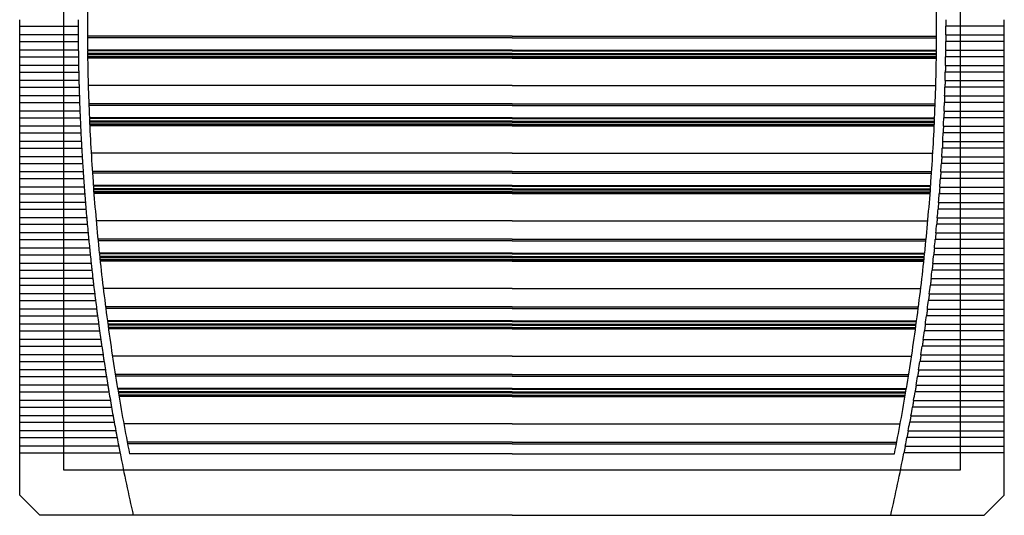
# Model space of a CAD drawing. Header units: inches. Extents: x 1399 to 7113, y 2289 to 6261.
# Tile 36 of 76: x 4286 to 4605, y 3249 to 3410. Entities that reach past the tile are written whole.
import ezdxf

# ---------------------------------------------------------------- set-up
doc = ezdxf.new("R2010")
doc.units = ezdxf.units.IN
doc.header["$MEASUREMENT"] = 0
doc.layers.add('DRILL HOLES', color=1, linetype='Continuous')

# ---------------------------------------------------------------- blocks, each defined once
blk = doc.blocks.new('PFANNENBERG_PF6500_FRONT')
for p, q in [((-159.88, -146.81), (-159.88, -144.66)), ((-159.88, -146.81), (-140.89, -146.81)), ((-159.88, -149.6), (-159.88, -146.81)), ((159.88, -146.81), (140.89, -146.81)), ((159.88, -146.81), (159.88, -144.66)), ((159.88, -149.6), (159.88, -146.81)), ((-140.88, -149.6), (-159.88, -149.6)), ((-159.88, -151.76), (-159.88, -149.6)), ((0, -149.97), (-137.88, -149.97)), ((0, -149.97), (137.88, -149.97)), ((140.88, -149.6), (159.88, -149.6)), ((159.88, -151.76), (159.88, -149.6)), ((-159.88, -151.76), (-140.87, -151.76)), ((-159.88, -154.55), (-159.88, -151.76)), ((0, -150.55), (-137.88, -150.55)), ((0, -150.55), (137.88, -150.55)), ((159.88, -151.76), (140.87, -151.76)), ((159.88, -154.55), (159.88, -151.76)), ((-140.84, -154.55), (-159.88, -154.55)), ((-159.88, -156.7), (-159.88, -154.55)), ((0, -154.56), (-137.84, -154.56)), ((0, -154.73), (-137.84, -154.73)), ((0, -155.63), (-137.83, -155.63)), ((0, -155.71), (-137.83, -155.71)), ((0, -155.98), (-137.82, -155.98)), ((0, -156.63), (-137.81, -156.63)), ((0, -154.56), (137.84, -154.56)), ((0, -154.73), (137.84, -154.73)), ((0, -155.63), (137.83, -155.63)), ((0, -155.71), (137.83, -155.71)), ((0, -155.98), (137.82, -155.98)), ((0, -156.63), (137.81, -156.63)), ((140.84, -154.55), (159.88, -154.55)), ((159.88, -156.7), (159.88, -154.55)), ((-159.88, -156.7), (-140.81, -156.7)), ((-159.88, -159.5), (-159.88, -156.7)), ((-140.76, -159.5), (-159.88, -159.5)), ((-159.88, -161.65), (-159.88, -159.5)), ((0, -156.82), (-137.81, -156.82)), ((0, -156.98), (-137.81, -156.98)), ((0, -157.04), (-137.81, -157.04)), ((0, -157.15), (-137.8, -157.15)), ((0, -156.82), (137.81, -156.82)), ((0, -156.98), (137.81, -156.98)), ((0, -157.04), (137.81, -157.04)), ((0, -157.15), (137.8, -157.15)), ((140.76, -159.5), (159.88, -159.5)), ((159.88, -156.7), (140.81, -156.7)), ((159.88, -159.5), (159.88, -156.7)), ((159.88, -161.65), (159.88, -159.5)), ((-159.88, -161.65), (-140.72, -161.65)), ((-159.88, -164.44), (-159.88, -161.65)), ((159.88, -161.65), (140.72, -161.65)), ((159.88, -164.44), (159.88, -161.65)), ((-140.65, -164.44), (-159.88, -164.44)), ((-159.88, -166.6), (-159.88, -164.44)), ((0, -166), (-137.61, -166)), ((0, -166), (137.61, -166)), ((140.65, -164.44), (159.88, -164.44)), ((159.88, -166.6), (159.88, -164.44)), ((-159.88, -166.6), (-140.59, -166.6)), ((-159.88, -169.39), (-159.88, -166.6)), ((-140.5, -169.39), (-159.88, -169.39)), ((-159.88, -171.54), (-159.88, -169.39)), ((140.5, -169.39), (159.88, -169.39)), ((159.88, -166.6), (140.59, -166.6)), ((159.88, -169.39), (159.88, -166.6)), ((159.88, -171.54), (159.88, -169.39)), ((-159.88, -171.54), (-140.43, -171.54)), ((-159.88, -174.34), (-159.88, -171.54)), ((0, -171.95), (-137.42, -171.95)), ((0, -172.53), (-137.4, -172.53)), ((0, -171.95), (137.42, -171.95)), ((0, -172.53), (137.4, -172.53)), ((159.88, -171.54), (140.43, -171.54)), ((159.88, -174.34), (159.88, -171.54)), ((-140.32, -174.34), (-159.88, -174.34)), ((-159.88, -176.49), (-159.88, -174.34)), ((140.32, -174.34), (159.88, -174.34)), ((159.88, -176.49), (159.88, -174.34)), ((-159.88, -176.49), (-140.24, -176.49)), ((-159.88, -179.28), (-159.88, -176.49)), ((0, -176.55), (-137.24, -176.55)), ((0, -176.71), (-137.23, -176.71)), ((0, -177.61), (-137.19, -177.61)), ((0, -177.7), (-137.19, -177.7)), ((0, -177.96), (-137.18, -177.96)), ((0, -178.62), (-137.15, -178.62)), ((0, -178.8), (-137.14, -178.8)), ((0, -178.96), (-137.13, -178.96)), ((0, -179.02), (-137.13, -179.02)), ((0, -176.55), (137.24, -176.55)), ((0, -176.71), (137.23, -176.71)), ((0, -177.61), (137.19, -177.61)), ((0, -177.7), (137.19, -177.7)), ((0, -177.96), (137.18, -177.96)), ((0, -178.62), (137.15, -178.62)), ((0, -178.8), (137.14, -178.8)), ((0, -178.96), (137.13, -178.96)), ((0, -179.02), (137.13, -179.02)), ((159.88, -176.49), (140.23, -176.49)), ((159.88, -179.28), (159.88, -176.49)), ((-140.11, -179.28), (-159.88, -179.28)), ((-159.88, -181.43), (-159.88, -179.28)), ((-159.88, -181.43), (-140.01, -181.43)), ((-159.88, -184.23), (-159.88, -181.43)), ((0, -179.13), (-137.12, -179.13)), ((0, -179.13), (137.12, -179.13)), ((159.88, -181.43), (140.01, -181.43)), ((140.11, -179.28), (159.88, -179.28)), ((159.88, -181.43), (159.88, -179.28)), ((159.88, -184.23), (159.88, -181.43)), ((-139.86, -184.23), (-159.88, -184.23)), ((-159.88, -186.38), (-159.88, -184.23)), ((139.86, -184.23), (159.88, -184.23)), ((159.88, -186.38), (159.88, -184.23)), ((-159.88, -186.38), (-139.75, -186.38)), ((-159.88, -189.17), (-159.88, -186.38)), ((0, -187.99), (-136.66, -187.99)), ((0, -187.99), (136.66, -187.99)), ((159.88, -186.38), (139.75, -186.38)), ((159.88, -189.17), (159.88, -186.38)), ((-139.58, -189.17), (-159.88, -189.17)), ((-159.88, -191.33), (-159.88, -189.17)), ((-159.88, -191.33), (-139.45, -191.33)), ((-159.88, -194.12), (-159.88, -191.33)), ((159.88, -191.33), (139.45, -191.33)), ((139.58, -189.17), (159.88, -189.17)), ((159.88, -191.33), (159.88, -189.17)), ((159.88, -194.12), (159.88, -191.33)), ((-139.27, -194.12), (-159.88, -194.12)), ((-159.88, -196.27), (-159.88, -194.12)), ((0, -193.94), (-136.28, -193.94)), ((0, -194.52), (-136.25, -194.52)), ((0, -193.94), (136.28, -193.94)), ((0, -194.52), (136.25, -194.52)), ((139.27, -194.12), (159.88, -194.12)), ((159.88, -196.27), (159.88, -194.12)), ((-159.88, -196.27), (-139.12, -196.27)), ((-159.88, -199.07), (-159.88, -196.27)), ((159.88, -196.27), (139.12, -196.27)), ((159.88, -199.07), (159.88, -196.27)), ((-138.92, -199.07), (-159.88, -199.07)), ((-159.88, -201.22), (-159.88, -199.07)), ((-159.88, -201.22), (-138.76, -201.22)), ((-159.88, -204.01), (-159.88, -201.22)), ((0, -198.53), (-135.96, -198.53)), ((0, -198.69), (-135.95, -198.69)), ((0, -199.59), (-135.88, -199.59)), ((0, -199.68), (-135.88, -199.68)), ((0, -199.94), (-135.86, -199.94)), ((0, -200.6), (-135.81, -200.6)), ((0, -200.78), (-135.79, -200.78)), ((0, -200.95), (-135.78, -200.95)), ((0, -201.01), (-135.78, -201.01)), ((0, -201.12), (-135.77, -201.12)), ((0, -198.53), (135.96, -198.53)), ((0, -198.69), (135.95, -198.69)), ((0, -199.59), (135.88, -199.59)), ((0, -199.68), (135.88, -199.68)), ((0, -199.94), (135.86, -199.94)), ((0, -200.6), (135.81, -200.6)), ((0, -200.78), (135.79, -200.78)), ((0, -200.95), (135.78, -200.95)), ((0, -201.01), (135.78, -201.01)), ((0, -201.12), (135.77, -201.12)), ((159.88, -201.22), (138.76, -201.22)), ((138.92, -199.07), (159.88, -199.07)), ((159.88, -201.22), (159.88, -199.07)), ((159.88, -204.01), (159.88, -201.22)), ((-138.54, -204.01), (-159.88, -204.01)), ((-159.88, -206.16), (-159.88, -204.01)), ((138.54, -204.01), (159.88, -204.01)), ((159.88, -206.16), (159.88, -204.01)), ((-159.88, -206.16), (-138.36, -206.16)), ((-159.88, -208.96), (-159.88, -206.16)), ((159.88, -206.16), (138.36, -206.16)), ((159.88, -208.96), (159.88, -206.16)), ((-138.12, -208.96), (-159.88, -208.96)), ((-159.88, -211.11), (-159.88, -208.96)), ((0, -209.97), (-135.03, -209.97)), ((0, -209.97), (135.03, -209.97)), ((138.12, -208.96), (159.88, -208.96)), ((159.88, -211.11), (159.88, -208.96)), ((-159.88, -211.11), (-137.93, -211.11)), ((-159.88, -213.9), (-159.88, -211.11)), ((-137.67, -213.9), (-159.88, -213.9)), ((-159.88, -216.06), (-159.88, -213.9)), ((137.67, -213.9), (159.88, -213.9)), ((159.88, -211.11), (137.93, -211.11)), ((159.88, -213.9), (159.88, -211.11)), ((159.88, -216.06), (159.88, -213.9)), ((-159.88, -216.06), (-137.46, -216.06)), ((-159.88, -218.85), (-159.88, -216.06)), ((0, -215.92), (-134.48, -215.92)), ((0, -216.5), (-134.42, -216.5)), ((0, -215.92), (134.48, -215.92)), ((0, -216.5), (134.42, -216.5)), ((159.88, -216.06), (137.46, -216.06)), ((159.88, -218.85), (159.88, -216.06)), ((-137.18, -218.85), (-159.88, -218.85)), ((-159.88, -221), (-159.88, -218.85)), ((0, -220.51), (-134.01, -220.51)), ((0, -220.51), (134.01, -220.51)), ((137.18, -218.85), (159.88, -218.85)), ((159.88, -221), (159.88, -218.85)), ((-159.88, -221), (-136.96, -221)), ((-159.88, -223.8), (-159.88, -221)), ((-136.66, -223.8), (-159.88, -223.8)), ((-159.88, -225.95), (-159.88, -223.8)), ((0, -220.68), (-134, -220.68)), ((0, -221.58), (-133.9, -221.58)), ((0, -221.66), (-133.89, -221.66)), ((0, -221.92), (-133.87, -221.92)), ((0, -222.58), (-133.8, -222.58)), ((0, -222.77), (-133.78, -222.77)), ((0, -222.93), (-133.76, -222.93)), ((0, -222.99), (-133.75, -222.99)), ((0, -223.1), (-133.74, -223.1)), ((0, -220.68), (134, -220.68)), ((0, -221.58), (133.9, -221.58)), ((0, -221.66), (133.89, -221.66)), ((0, -221.92), (133.87, -221.92)), ((0, -222.58), (133.8, -222.58)), ((0, -222.77), (133.78, -222.77)), ((0, -222.93), (133.76, -222.93)), ((0, -222.99), (133.75, -222.99)), ((0, -223.1), (133.74, -223.1)), ((136.66, -223.8), (159.88, -223.8)), ((159.88, -221), (136.96, -221)), ((159.88, -223.8), (159.88, -221)), ((159.88, -225.95), (159.88, -223.8)), ((-159.88, -225.95), (-136.43, -225.95)), ((-159.88, -228.74), (-159.88, -225.95)), ((159.88, -225.95), (136.43, -225.95)), ((159.88, -228.74), (159.88, -225.95)), ((-136.11, -228.74), (-159.88, -228.74)), ((-159.88, -230.9), (-159.88, -228.74)), ((136.11, -228.74), (159.88, -228.74)), ((159.88, -230.9), (159.88, -228.74)), ((-159.88, -230.9), (-135.86, -230.9)), ((-159.88, -233.69), (-159.88, -230.9)), ((0, -231.95), (-132.73, -231.95)), ((0, -231.95), (132.73, -231.95)), ((159.88, -230.9), (135.86, -230.9)), ((159.88, -233.69), (159.88, -230.9)), ((-135.52, -233.69), (-159.88, -233.69)), ((-159.88, -235.84), (-159.88, -233.69)), ((-159.88, -235.84), (-135.25, -235.84)), ((-159.88, -238.64), (-159.88, -235.84)), ((159.88, -235.84), (135.25, -235.84)), ((135.52, -233.69), (159.88, -233.69)), ((159.88, -235.84), (159.88, -233.69)), ((159.88, -238.64), (159.88, -235.84)), ((-134.9, -238.64), (-159.88, -238.64)), ((-159.88, -240.79), (-159.88, -238.64)), ((0, -237.9), (-131.99, -237.9)), ((0, -238.48), (-131.92, -238.48)), ((0, -237.9), (131.99, -237.9)), ((0, -238.48), (131.92, -238.48)), ((134.9, -238.64), (159.88, -238.64)), ((159.88, -240.79), (159.88, -238.64)), ((-159.88, -240.79), (-134.62, -240.79)), ((-159.88, -243.58), (-159.88, -240.79)), ((0, -242.5), (-131.38, -242.5)), ((0, -242.66), (-131.36, -242.66)), ((0, -242.5), (131.38, -242.5)), ((0, -242.66), (131.36, -242.66)), ((159.88, -240.79), (134.62, -240.79)), ((159.88, -243.58), (159.88, -240.79)), ((-134.24, -243.58), (-159.88, -243.58)), ((-159.88, -245.73), (-159.88, -243.58)), ((-159.88, -245.73), (-133.94, -245.73)), ((-159.88, -248.53), (-159.88, -245.73)), ((0, -243.56), (-131.24, -243.56)), ((0, -243.65), (-131.23, -243.65)), ((0, -243.91), (-131.19, -243.91)), ((0, -244.57), (-131.1, -244.57)), ((0, -244.75), (-131.08, -244.75)), ((0, -244.91), (-131.05, -244.91)), ((0, -244.97), (-131.05, -244.97)), ((0, -245.08), (-131.03, -245.08)), ((0, -243.56), (131.24, -243.56)), ((0, -243.65), (131.23, -243.65)), ((0, -243.91), (131.19, -243.91)), ((0, -244.57), (131.1, -244.57)), ((0, -244.75), (131.08, -244.75)), ((0, -244.91), (131.05, -244.91)), ((0, -244.97), (131.05, -244.97)), ((0, -245.08), (131.03, -245.08)), ((159.88, -245.73), (133.94, -245.73)), ((134.24, -243.58), (159.88, -243.58)), ((159.88, -245.73), (159.88, -243.58)), ((159.88, -248.53), (159.88, -245.73)), ((-133.55, -248.53), (-159.88, -248.53)), ((-159.88, -250.68), (-159.88, -248.53)), ((133.55, -248.53), (159.88, -248.53)), ((159.88, -250.68), (159.88, -248.53)), ((-159.88, -250.68), (-133.24, -250.68)), ((-159.88, -253.47), (-159.88, -250.68)), ((159.88, -250.68), (133.24, -250.68)), ((159.88, -253.47), (159.88, -250.68)), ((-132.82, -253.47), (-159.88, -253.47)), ((-159.88, -255.63), (-159.88, -253.47)), ((-159.88, -255.63), (-132.49, -255.63)), ((-159.88, -258.42), (-159.88, -255.63)), ((0, -253.94), (-129.75, -253.94)), ((0, -253.94), (129.75, -253.94)), ((159.88, -255.63), (132.49, -255.63)), ((132.82, -253.47), (159.88, -253.47)), ((159.88, -255.63), (159.88, -253.47)), ((159.88, -258.42), (159.88, -255.63)), ((-132.06, -258.42), (-159.88, -258.42)), ((-159.88, -260.57), (-159.88, -258.42)), ((132.06, -258.42), (159.88, -258.42)), ((159.88, -260.57), (159.88, -258.42)), ((-159.88, -260.57), (-131.72, -260.57)), ((-159.88, -263.37), (-159.88, -260.57)), ((0, -259.89), (-128.82, -259.89)), ((0, -260.47), (-128.73, -260.47)), ((0, -259.89), (128.82, -259.89)), ((0, -260.47), (128.73, -260.47)), ((159.88, -260.57), (131.72, -260.57)), ((159.88, -263.37), (159.88, -260.57)), ((-131.26, -263.37), (-159.88, -263.37)), ((-159.88, -265.52), (-159.88, -263.37)), ((0, -264.48), (-128.07, -264.48)), ((0, -264.64), (-128.04, -264.64)), ((0, -264.48), (128.07, -264.48)), ((0, -264.64), (128.04, -264.64)), ((131.26, -263.37), (159.88, -263.37)), ((159.88, -265.52), (159.88, -263.37)), ((-159.88, -265.52), (-130.9, -265.52)), ((-159.88, -268.31), (-159.88, -265.52)), ((-130.43, -268.31), (-159.88, -268.31)), ((-159.88, -270.47), (-159.88, -268.31)), ((0, -265.54), (-127.89, -265.54)), ((0, -265.63), (-127.88, -265.63)), ((0, -265.89), (-127.83, -265.89)), ((0, -266.55), (-127.72, -266.55)), ((0, -266.73), (-127.69, -266.73)), ((0, -266.9), (-127.66, -266.9)), ((0, -266.96), (-127.65, -266.96)), ((0, -267.07), (-127.63, -267.07)), ((0, -265.54), (127.89, -265.54)), ((0, -265.63), (127.88, -265.63)), ((0, -265.89), (127.83, -265.89)), ((0, -266.55), (127.72, -266.55)), ((0, -266.73), (127.69, -266.73)), ((0, -266.9), (127.66, -266.9)), ((0, -266.96), (127.65, -266.96)), ((0, -267.07), (127.63, -267.07)), ((130.43, -268.31), (159.88, -268.31)), ((159.88, -265.52), (130.9, -265.52)), ((159.88, -268.31), (159.88, -265.52)), ((159.88, -270.47), (159.88, -268.31)), ((-159.88, -270.47), (-130.06, -270.47)), ((-159.88, -273.26), (-159.88, -270.47)), ((159.88, -270.47), (130.06, -270.47)), ((159.88, -273.26), (159.88, -270.47)), ((-129.56, -273.26), (-159.88, -273.26)), ((-159.88, -275.41), (-159.88, -273.26)), ((129.56, -273.26), (159.88, -273.26)), ((159.88, -275.41), (159.88, -273.26)), ((-159.88, -275.41), (-129.17, -275.41)), ((-159.88, -278.21), (-159.88, -275.41)), ((0, -275.92), (-126.07, -275.92)), ((0, -275.92), (126.07, -275.92)), ((159.88, -275.41), (129.17, -275.41)), ((159.88, -278.21), (159.88, -275.41)), ((-128.66, -278.21), (-159.88, -278.21)), ((-159.88, -280.36), (-159.88, -278.21)), ((-159.88, -280.36), (-128.26, -280.36)), ((-159.88, -283.15), (-159.88, -280.36)), ((159.88, -280.36), (128.26, -280.36)), ((128.66, -278.21), (159.88, -278.21)), ((159.88, -280.36), (159.88, -278.21)), ((159.88, -283.15), (159.88, -280.36)), ((-127.72, -283.15), (-159.88, -283.15)), ((-159.88, -285.3), (-159.88, -283.15)), ((0, -281.87), (-124.95, -281.87)), ((0, -282.45), (-124.84, -282.45)), ((0, -281.87), (124.95, -281.87)), ((0, -282.45), (124.84, -282.45)), ((127.72, -283.15), (159.88, -283.15)), ((159.88, -285.3), (159.88, -283.15)), ((-159.88, -285.3), (-127.3, -285.3)), ((-159.88, -299.12), (-159.88, -285.3)), ((0, -285.63), (-124.22, -285.63)), ((0, -285.63), (124.22, -285.63)), ((159.88, -285.3), (127.3, -285.3)), ((159.88, -299.12), (159.88, -285.3)), ((-153.38, -305.61), (-159.88, -299.12)), ((153.38, -305.61), (159.88, -299.12)), ((-123.01, -305.61), (-153.38, -305.61)), ((0, -305.6), (-123.01, -305.6)), ((0, -305.6), (123.01, -305.6)), ((123.01, -305.61), (153.38, -305.61))]:
    blk.add_line(p, q)
for centre, radius, start, end in [((584.55, -145.73), 722.45, 178.96973, 180.70021), ((-584.55, -145.73), 722.45, 359.29979, 1.03027), ((583.55, -145.64), 724.44, 180.09236, 180.31332), ((-583.55, -145.64), 724.44, 359.68668, 359.90764), ((583.55, -145.64), 724.44, 180.48356, 180.70453), ((-583.55, -145.64), 724.44, 359.29547, 359.51644), ((584.55, -145.73), 722.45, 180.71324, 182.44438), ((-584.55, -145.73), 722.45, 357.55562, 359.28676), ((583.55, -145.64), 724.44, 180.87478, 181.09577), ((-583.55, -145.64), 724.44, 358.90423, 359.12522), ((583.55, -145.64), 724.44, 181.26604, 181.48706), ((-583.55, -145.64), 724.44, 358.51294, 358.73396), ((583.55, -145.64), 724.44, 181.65736, 181.87842), ((-583.55, -145.64), 724.44, 358.12158, 358.34264), ((583.55, -145.64), 724.44, 182.04875, 182.26987), ((-583.55, -145.64), 724.44, 357.73013, 357.95125), ((583.55, -145.64), 724.44, 182.44025, 182.66142), ((584.55, -145.73), 722.45, 182.45742, 184.19081), ((-584.55, -145.73), 722.45, 355.80919, 357.54258), ((-583.55, -145.64), 724.44, 357.33858, 357.55975), ((583.55, -145.64), 724.44, 182.83185, 183.0531), ((-583.55, -145.64), 724.44, 356.9469, 357.16815), ((583.55, -145.64), 724.44, 183.22359, 183.44493), ((-583.55, -145.64), 724.44, 356.55507, 356.77641), ((583.55, -145.64), 724.44, 183.61548, 183.83691), ((-583.55, -145.64), 724.44, 356.16309, 356.38452), ((583.55, -145.64), 724.44, 184.00754, 184.22907), ((-583.55, -145.64), 724.44, 355.77093, 355.99246), ((583.55, -145.64), 724.44, 184.39979, 184.62144), ((584.55, -145.73), 722.45, 184.20388, 185.94116), ((-584.55, -145.73), 722.45, 354.05884, 355.79612), ((-583.55, -145.64), 724.44, 355.37856, 355.60021), ((583.55, -145.64), 724.44, 184.79225, 185.01402), ((-583.55, -145.64), 724.44, 354.98598, 355.20775), ((583.55, -145.64), 724.44, 185.18493, 185.40683), ((-583.55, -145.64), 724.44, 354.59317, 354.81507), ((583.55, -145.64), 724.44, 185.57785, 185.7999), ((-583.55, -145.64), 724.44, 354.2001, 354.42215), ((583.55, -145.64), 724.44, 185.97104, 186.19325), ((584.55, -145.73), 722.45, 185.95426, 187.69709), ((-584.55, -145.73), 722.45, 352.30291, 354.04574), ((-583.55, -145.64), 724.44, 353.80675, 354.02896), ((583.55, -145.64), 724.44, 186.36451, 186.58689), ((-583.55, -145.64), 724.44, 353.41311, 353.63549), ((583.55, -145.64), 724.44, 186.75828, 186.98084), ((-583.55, -145.64), 724.44, 353.01916, 353.24172), ((583.55, -145.64), 724.44, 187.15237, 187.37512), ((-583.55, -145.64), 724.44, 352.62488, 352.84763), ((583.55, -145.64), 724.44, 187.54681, 187.76975), ((584.55, -145.73), 722.45, 187.71024, 189.46032), ((-584.55, -145.73), 722.45, 350.53968, 352.28976), ((-583.55, -145.64), 724.44, 352.23025, 352.45319), ((583.55, -145.64), 724.44, 187.9416, 188.16476), ((-583.55, -145.64), 724.44, 351.83524, 352.0584), ((583.55, -145.64), 724.44, 188.33677, 188.56016), ((-583.55, -145.64), 724.44, 351.43984, 351.66323), ((583.55, -145.64), 724.44, 188.73235, 188.95596), ((-583.55, -145.64), 724.44, 351.04404, 351.26765), ((583.55, -145.64), 724.44, 189.12834, 189.3522), ((-583.55, -145.64), 724.44, 350.6478, 350.87166), ((584.55, -145.73), 722.45, 189.47353, 191.16515), ((-584.55, -145.73), 722.45, 348.83485, 350.52647), ((583.55, -145.64), 724.44, 189.52477, 189.74889), ((-583.55, -145.64), 724.44, 350.25111, 350.47523), ((583.55, -145.64), 724.44, 189.92167, 190.14606), ((-583.55, -145.64), 724.44, 349.85394, 350.07833), ((583.55, -145.64), 724.44, 190.31904, 190.54371), ((-583.55, -145.64), 724.44, 349.45629, 349.68096), ((583.55, -145.64), 724.44, 190.71692, 190.94188), ((-583.55, -145.64), 724.44, 349.05812, 349.28308), ((583.55, -145.64), 724.44, 191.11532, 192.75697), ((-583.55, -145.64), 724.44, 347.24303, 348.88468)]:
    blk.add_arc(centre, radius, start, end)
for points, knots in [([(-140.89, -144.66), (-140.89, -144.71), (-140.89, -144.85), (-140.89, -145.11), (-140.89, -145.42), (-140.89, -145.64), (-140.89, -145.73)], [0, 0, 0, 0, 0.160486, 0.397349, 0.735399, 1, 1, 1, 1]), ([(-140.89, -145.73), (-140.89, -145.76), (-140.89, -145.88), (-140.89, -146.12), (-140.89, -146.45), (-140.89, -146.69), (-140.89, -146.81), (-140.89, -146.81)], [0, 0, 0, 0, 0.079221, 0.316107, 0.65419, 0.997916, 1, 1, 1, 1]), ([(140.89, -144.66), (140.89, -144.71), (140.89, -144.85), (140.89, -145.11), (140.89, -145.42), (140.89, -145.64), (140.89, -145.73)], [0, 0, 0, 0, 0.160486, 0.397349, 0.735399, 1, 1, 1, 1]), ([(140.89, -145.73), (140.89, -145.76), (140.89, -145.88), (140.89, -146.12), (140.89, -146.45), (140.89, -146.69), (140.89, -146.81), (140.89, -146.81)], [0, 0, 0, 0, 0.079221, 0.316107, 0.65419, 0.997916, 1, 1, 1, 1]), ([(-140.88, -149.6), (-140.88, -149.66), (-140.88, -149.8), (-140.88, -150.02), (-140.88, -150.27), (-140.88, -150.49), (-140.87, -150.62), (-140.87, -150.68)], [0, 0, 0, 0, 0.160439, 0.397255, 0.622275, 0.848262, 1, 1, 1, 1]), ([(140.88, -149.6), (140.88, -149.66), (140.88, -149.8), (140.88, -150.02), (140.88, -150.27), (140.88, -150.49), (140.87, -150.62), (140.87, -150.68)], [0, 0, 0, 0, 0.160439, 0.397255, 0.622275, 0.848262, 1, 1, 1, 1]), ([(-140.87, -150.68), (-140.87, -150.71), (-140.87, -150.83), (-140.87, -151.06), (-140.87, -151.4), (-140.87, -151.64), (-140.87, -151.76), (-140.87, -151.76)], [0, 0, 0, 0, 0.07919, 0.316072, 0.65416, 0.997891, 1, 1, 1, 1]), ([(140.87, -150.68), (140.87, -150.71), (140.87, -150.83), (140.87, -151.06), (140.87, -151.4), (140.87, -151.64), (140.87, -151.76), (140.87, -151.76)], [0, 0, 0, 0, 0.07919, 0.316072, 0.65416, 0.997891, 1, 1, 1, 1]), ([(-140.84, -154.55), (-140.84, -154.61), (-140.83, -154.74), (-140.83, -155), (-140.83, -155.31), (-140.82, -155.53), (-140.82, -155.63)], [0, 0, 0, 0, 0.160328, 0.397175, 0.73523, 1, 1, 1, 1]), ([(-140.82, -155.63), (-140.82, -155.66), (-140.82, -155.77), (-140.82, -156.01), (-140.81, -156.34), (-140.81, -156.58), (-140.81, -156.7), (-140.81, -156.7)], [0, 0, 0, 0, 0.079054, 0.315938, 0.654047, 0.997798, 1, 1, 1, 1]), ([(140.82, -155.63), (140.82, -155.66), (140.82, -155.77), (140.82, -156.01), (140.81, -156.34), (140.81, -156.58), (140.81, -156.7), (140.81, -156.7)], [0, 0, 0, 0, 0.079054, 0.315938, 0.654047, 0.997798, 1, 1, 1, 1]), ([(140.84, -154.55), (140.84, -154.61), (140.83, -154.74), (140.83, -155), (140.83, -155.31), (140.82, -155.53), (140.82, -155.63)], [0, 0, 0, 0, 0.160328, 0.397175, 0.73523, 1, 1, 1, 1]), ([(-140.76, -159.5), (-140.76, -159.55), (-140.76, -159.69), (-140.75, -159.95), (-140.74, -160.25), (-140.74, -160.48), (-140.74, -160.57)], [0, 0, 0, 0, 0.160069, 0.396902, 0.734973, 1, 1, 1, 1]), ([(140.76, -159.5), (140.76, -159.55), (140.76, -159.69), (140.75, -159.95), (140.74, -160.25), (140.74, -160.48), (140.74, -160.57)], [0, 0, 0, 0, 0.160069, 0.396902, 0.734973, 1, 1, 1, 1]), ([(-140.74, -160.57), (-140.74, -160.6), (-140.74, -160.72), (-140.73, -160.96), (-140.72, -161.29), (-140.72, -161.53), (-140.72, -161.65), (-140.72, -161.65)], [0, 0, 0, 0, 0.078813, 0.315704, 0.65385, 0.997639, 1, 1, 1, 1]), ([(140.74, -160.57), (140.74, -160.6), (140.74, -160.72), (140.73, -160.96), (140.72, -161.29), (140.72, -161.53), (140.72, -161.65), (140.72, -161.65)], [0, 0, 0, 0, 0.078813, 0.315704, 0.65385, 0.997639, 1, 1, 1, 1]), ([(-140.65, -164.44), (-140.65, -164.5), (-140.64, -164.63), (-140.64, -164.86), (-140.63, -165.1), (-140.62, -165.32), (-140.62, -165.46), (-140.62, -165.52)], [0, 0, 0, 0, 0.159663, 0.396436, 0.621489, 0.847508, 1, 1, 1, 1]), ([(-140.62, -165.52), (-140.62, -165.55), (-140.62, -165.66), (-140.61, -165.9), (-140.6, -166.24), (-140.59, -166.48), (-140.59, -166.59), (-140.59, -166.6)], [0, 0, 0, 0, 0.078465, 0.31537, 0.653569, 0.997412, 1, 1, 1, 1]), ([(140.62, -165.52), (140.62, -165.55), (140.62, -165.66), (140.61, -165.9), (140.6, -166.24), (140.59, -166.48), (140.59, -166.59), (140.59, -166.6)], [0, 0, 0, 0, 0.078465, 0.31537, 0.653569, 0.997412, 1, 1, 1, 1]), ([(140.65, -164.44), (140.65, -164.5), (140.64, -164.63), (140.64, -164.86), (140.63, -165.1), (140.62, -165.32), (140.62, -165.46), (140.62, -165.52)], [0, 0, 0, 0, 0.159663, 0.396436, 0.621489, 0.847508, 1, 1, 1, 1]), ([(-140.5, -169.39), (-140.5, -169.44), (-140.5, -169.58), (-140.49, -169.84), (-140.48, -170.15), (-140.47, -170.37), (-140.47, -170.47)], [0, 0, 0, 0, 0.159193, 0.395984, 0.734117, 1, 1, 1, 1]), ([(140.5, -169.39), (140.5, -169.44), (140.5, -169.58), (140.49, -169.84), (140.48, -170.15), (140.47, -170.37), (140.47, -170.47)], [0, 0, 0, 0, 0.159193, 0.395984, 0.734117, 1, 1, 1, 1]), ([(-140.47, -170.47), (-140.47, -170.49), (-140.46, -170.61), (-140.45, -170.85), (-140.44, -171.18), (-140.43, -171.42), (-140.43, -171.54), (-140.43, -171.54)], [0, 0, 0, 0, 0.078013, 0.314937, 0.653205, 0.997117, 1, 1, 1, 1]), ([(140.47, -170.47), (140.47, -170.49), (140.46, -170.61), (140.45, -170.85), (140.44, -171.18), (140.43, -171.42), (140.43, -171.54), (140.43, -171.54)], [0, 0, 0, 0, 0.078013, 0.314937, 0.653205, 0.997117, 1, 1, 1, 1]), ([(-140.32, -174.34), (-140.32, -174.39), (-140.32, -174.53), (-140.31, -174.75), (-140.3, -174.99), (-140.29, -175.22), (-140.28, -175.35), (-140.28, -175.41)], [0, 0, 0, 0, 0.158547, 0.395271, 0.620376, 0.846448, 1, 1, 1, 1]), ([(-140.28, -175.41), (-140.28, -175.44), (-140.27, -175.56), (-140.27, -175.75), (-140.26, -176), (-140.25, -176.25), (-140.24, -176.41), (-140.24, -176.49), (-140.24, -176.49)], [0, 0, 0, 0, 0.077435, 0.314327, 0.539532, 0.765705, 0.996756, 1, 1, 1, 1]), ([(140.28, -175.41), (140.28, -175.44), (140.27, -175.56), (140.27, -175.75), (140.26, -176), (140.25, -176.25), (140.24, -176.41), (140.23, -176.49), (140.23, -176.49)], [0, 0, 0, 0, 0.077435, 0.314327, 0.539532, 0.765705, 0.996756, 1, 1, 1, 1]), ([(140.32, -174.34), (140.32, -174.39), (140.32, -174.53), (140.31, -174.75), (140.3, -174.99), (140.29, -175.22), (140.28, -175.35), (140.28, -175.41)], [0, 0, 0, 0, 0.158547, 0.395271, 0.620376, 0.846448, 1, 1, 1, 1]), ([(-140.11, -179.28), (-140.11, -179.34), (-140.1, -179.47), (-140.09, -179.73), (-140.07, -180.04), (-140.06, -180.26), (-140.06, -180.36)], [0, 0, 0, 0, 0.157837, 0.394571, 0.7328, 1, 1, 1, 1]), ([(-140.06, -180.36), (-140.06, -180.39), (-140.05, -180.5), (-140.04, -180.74), (-140.03, -181.07), (-140.01, -181.31), (-140.01, -181.43), (-140.01, -181.43)], [0, 0, 0, 0, 0.07679, 0.313771, 0.652224, 0.996325, 1, 1, 1, 1]), ([(140.06, -180.36), (140.06, -180.39), (140.05, -180.5), (140.04, -180.74), (140.03, -181.07), (140.01, -181.31), (140.01, -181.43), (140.01, -181.43)], [0, 0, 0, 0, 0.07679, 0.313771, 0.652224, 0.996325, 1, 1, 1, 1]), ([(140.11, -179.28), (140.11, -179.34), (140.1, -179.47), (140.09, -179.73), (140.07, -180.04), (140.06, -180.26), (140.06, -180.36)], [0, 0, 0, 0, 0.157837, 0.394571, 0.7328, 1, 1, 1, 1]), ([(-139.86, -184.23), (-139.86, -184.28), (-139.85, -184.42), (-139.84, -184.68), (-139.82, -184.98), (-139.81, -185.21), (-139.81, -185.3)], [0, 0, 0, 0, 0.156979, 0.393677, 0.73197, 1, 1, 1, 1]), ([(-139.81, -185.3), (-139.8, -185.33), (-139.8, -185.45), (-139.78, -185.69), (-139.77, -186.02), (-139.75, -186.26), (-139.75, -186.38), (-139.75, -186.38)], [0, 0, 0, 0, 0.076019, 0.313038, 0.651607, 0.995827, 1, 1, 1, 1]), ([(139.81, -185.3), (139.8, -185.33), (139.8, -185.45), (139.78, -185.69), (139.77, -186.02), (139.75, -186.26), (139.75, -186.38), (139.75, -186.38)], [0, 0, 0, 0, 0.076019, 0.313038, 0.651607, 0.995827, 1, 1, 1, 1]), ([(139.86, -184.23), (139.86, -184.28), (139.85, -184.42), (139.84, -184.68), (139.82, -184.98), (139.81, -185.21), (139.81, -185.3)], [0, 0, 0, 0, 0.156979, 0.393677, 0.73197, 1, 1, 1, 1]), ([(-139.58, -189.17), (-139.58, -189.23), (-139.57, -189.36), (-139.56, -189.62), (-139.54, -189.93), (-139.52, -190.15), (-139.52, -190.25)], [0, 0, 0, 0, 0.156, 0.39266, 0.731024, 1, 1, 1, 1]), ([(-139.52, -190.25), (-139.52, -190.28), (-139.51, -190.39), (-139.5, -190.59), (-139.48, -190.84), (-139.47, -191.08), (-139.46, -191.24), (-139.45, -191.32), (-139.45, -191.33)], [0, 0, 0, 0, 0.075123, 0.312127, 0.537566, 0.763972, 0.995262, 1, 1, 1, 1]), ([(139.52, -190.25), (139.52, -190.28), (139.51, -190.39), (139.5, -190.59), (139.48, -190.84), (139.47, -191.08), (139.46, -191.24), (139.45, -191.32), (139.45, -191.33)], [0, 0, 0, 0, 0.075123, 0.312127, 0.537566, 0.763972, 0.995262, 1, 1, 1, 1]), ([(139.58, -189.17), (139.58, -189.23), (139.57, -189.36), (139.56, -189.62), (139.54, -189.93), (139.52, -190.15), (139.52, -190.25)], [0, 0, 0, 0, 0.156, 0.39266, 0.731024, 1, 1, 1, 1]), ([(-139.27, -194.12), (-139.26, -194.17), (-139.26, -194.31), (-139.24, -194.53), (-139.22, -194.78), (-139.21, -195), (-139.2, -195.14), (-139.2, -195.2)], [0, 0, 0, 0, 0.154874, 0.391448, 0.616732, 0.842982, 1, 1, 1, 1]), ([(139.27, -194.12), (139.26, -194.17), (139.26, -194.31), (139.24, -194.53), (139.22, -194.78), (139.21, -195), (139.2, -195.14), (139.2, -195.2)], [0, 0, 0, 0, 0.154874, 0.391448, 0.616732, 0.842982, 1, 1, 1, 1]), ([(-139.2, -195.2), (-139.19, -195.22), (-139.19, -195.34), (-139.17, -195.53), (-139.15, -195.78), (-139.14, -196.03), (-139.13, -196.19), (-139.12, -196.27), (-139.12, -196.27)], [0, 0, 0, 0, 0.07414, 0.311193, 0.53673, 0.763236, 0.994628, 1, 1, 1, 1]), ([(139.2, -195.2), (139.19, -195.22), (139.19, -195.34), (139.17, -195.53), (139.15, -195.78), (139.14, -196.03), (139.13, -196.19), (139.12, -196.27), (139.12, -196.27)], [0, 0, 0, 0, 0.07414, 0.311193, 0.53673, 0.763236, 0.994628, 1, 1, 1, 1]), ([(-138.92, -199.07), (-138.92, -199.12), (-138.91, -199.25), (-138.89, -199.51), (-138.86, -199.82), (-138.85, -200.04), (-138.84, -200.14)], [0, 0, 0, 0, 0.153683, 0.39025, 0.728785, 1, 1, 1, 1]), ([(-138.84, -200.14), (-138.84, -200.17), (-138.83, -200.28), (-138.81, -200.52), (-138.78, -200.85), (-138.77, -201.1), (-138.76, -201.22), (-138.76, -201.22)], [0, 0, 0, 0, 0.073068, 0.310235, 0.649249, 0.993924, 1, 1, 1, 1]), ([(138.84, -200.14), (138.84, -200.17), (138.83, -200.28), (138.81, -200.52), (138.78, -200.85), (138.77, -201.1), (138.76, -201.22), (138.76, -201.22)], [0, 0, 0, 0, 0.073068, 0.310235, 0.649249, 0.993924, 1, 1, 1, 1]), ([(138.92, -199.07), (138.92, -199.12), (138.91, -199.25), (138.89, -199.51), (138.86, -199.82), (138.85, -200.04), (138.84, -200.14)], [0, 0, 0, 0, 0.153683, 0.39025, 0.728785, 1, 1, 1, 1]), ([(-138.54, -204.01), (-138.53, -204.06), (-138.52, -204.2), (-138.5, -204.46), (-138.48, -204.76), (-138.46, -204.99), (-138.45, -205.09)], [0, 0, 0, 0, 0.152343, 0.388858, 0.727492, 1, 1, 1, 1]), ([(138.54, -204.01), (138.53, -204.06), (138.52, -204.2), (138.5, -204.46), (138.48, -204.76), (138.46, -204.99), (138.45, -205.09)], [0, 0, 0, 0, 0.152343, 0.388858, 0.727492, 1, 1, 1, 1]), ([(-138.45, -205.09), (-138.45, -205.11), (-138.44, -205.23), (-138.42, -205.47), (-138.39, -205.8), (-138.37, -206.04), (-138.36, -206.16), (-138.36, -206.16)], [0, 0, 0, 0, 0.07187, 0.309098, 0.648293, 0.993152, 1, 1, 1, 1]), ([(138.45, -205.09), (138.45, -205.11), (138.44, -205.23), (138.42, -205.47), (138.39, -205.8), (138.37, -206.04), (138.36, -206.16), (138.36, -206.16)], [0, 0, 0, 0, 0.07187, 0.309098, 0.648293, 0.993152, 1, 1, 1, 1]), ([(-138.12, -208.96), (-138.12, -209.01), (-138.1, -209.14), (-138.08, -209.36), (-138.06, -209.61), (-138.04, -209.83), (-138.03, -209.98), (-138.02, -210.03)], [0, 0, 0, 0, 0.150855, 0.387271, 0.612752, 0.839198, 1, 1, 1, 1]), ([(-138.02, -210.03), (-138.02, -210.06), (-138.01, -210.17), (-137.99, -210.41), (-137.96, -210.74), (-137.94, -210.99), (-137.93, -211.11), (-137.93, -211.11)], [0, 0, 0, 0, 0.070564, 0.307859, 0.647251, 0.992311, 1, 1, 1, 1]), ([(138.02, -210.03), (138.02, -210.06), (138.01, -210.17), (137.99, -210.41), (137.96, -210.74), (137.94, -210.99), (137.93, -211.11), (137.93, -211.11)], [0, 0, 0, 0, 0.070564, 0.307859, 0.647251, 0.992311, 1, 1, 1, 1]), ([(138.12, -208.96), (138.12, -209.01), (138.1, -209.14), (138.08, -209.36), (138.06, -209.61), (138.04, -209.83), (138.03, -209.98), (138.02, -210.03)], [0, 0, 0, 0, 0.150855, 0.387271, 0.612752, 0.839198, 1, 1, 1, 1]), ([(-137.67, -213.9), (-137.66, -213.96), (-137.65, -214.09), (-137.63, -214.35), (-137.6, -214.65), (-137.58, -214.88), (-137.57, -214.98)], [0, 0, 0, 0, 0.1493, 0.385697, 0.724555, 1, 1, 1, 1]), ([(137.67, -213.9), (137.66, -213.96), (137.65, -214.09), (137.63, -214.35), (137.6, -214.65), (137.58, -214.88), (137.57, -214.98)], [0, 0, 0, 0, 0.1493, 0.385697, 0.724555, 1, 1, 1, 1]), ([(-137.57, -214.98), (-137.56, -215.01), (-137.55, -215.12), (-137.53, -215.36), (-137.5, -215.69), (-137.47, -215.93), (-137.46, -216.05), (-137.46, -216.06)], [0, 0, 0, 0, 0.069151, 0.306518, 0.646123, 0.9914, 1, 1, 1, 1]), ([(137.57, -214.98), (137.56, -215.01), (137.55, -215.12), (137.53, -215.36), (137.5, -215.69), (137.47, -215.93), (137.46, -216.05), (137.46, -216.06)], [0, 0, 0, 0, 0.069151, 0.306518, 0.646123, 0.9914, 1, 1, 1, 1]), ([(-137.18, -218.85), (-137.18, -218.9), (-137.16, -219.03), (-137.14, -219.29), (-137.11, -219.6), (-137.08, -219.83), (-137.07, -219.93)], [0, 0, 0, 0, 0.147597, 0.383928, 0.722912, 1, 1, 1, 1]), ([(-137.07, -219.93), (-137.07, -219.95), (-137.06, -220.06), (-137.03, -220.3), (-137, -220.63), (-136.97, -220.88), (-136.96, -221), (-136.96, -221)], [0, 0, 0, 0, 0.067629, 0.305074, 0.644909, 0.99042, 1, 1, 1, 1]), ([(137.07, -219.93), (137.07, -219.95), (137.06, -220.06), (137.03, -220.3), (137, -220.63), (136.97, -220.88), (136.96, -221), (136.96, -221)], [0, 0, 0, 0, 0.067629, 0.305074, 0.644909, 0.99042, 1, 1, 1, 1]), ([(137.18, -218.85), (137.18, -218.9), (137.16, -219.03), (137.14, -219.29), (137.11, -219.6), (137.08, -219.83), (137.07, -219.93)], [0, 0, 0, 0, 0.147597, 0.383928, 0.722912, 1, 1, 1, 1]), ([(-136.66, -223.8), (-136.66, -223.85), (-136.64, -223.98), (-136.62, -224.23), (-136.58, -224.54), (-136.56, -224.77), (-136.55, -224.87)], [0, 0, 0, 0, 0.145772, 0.382032, 0.721151, 1, 1, 1, 1]), ([(136.66, -223.8), (136.66, -223.85), (136.64, -223.98), (136.62, -224.23), (136.58, -224.54), (136.56, -224.77), (136.55, -224.87)], [0, 0, 0, 0, 0.145772, 0.382032, 0.721151, 1, 1, 1, 1]), ([(-136.55, -224.87), (-136.54, -224.9), (-136.53, -225.01), (-136.51, -225.24), (-136.47, -225.58), (-136.44, -225.82), (-136.43, -225.95), (-136.43, -225.95)], [0, 0, 0, 0, 0.065998, 0.303527, 0.643608, 0.98937, 1, 1, 1, 1]), ([(136.55, -224.87), (136.54, -224.9), (136.53, -225.01), (136.51, -225.24), (136.47, -225.58), (136.44, -225.82), (136.43, -225.95), (136.43, -225.95)], [0, 0, 0, 0, 0.065998, 0.303527, 0.643608, 0.98937, 1, 1, 1, 1]), ([(-136.11, -228.74), (-136.1, -228.79), (-136.09, -228.92), (-136.06, -229.14), (-136.04, -229.39), (-136.01, -229.61), (-135.99, -229.76), (-135.98, -229.82)], [0, 0, 0, 0, 0.143799, 0.37994, 0.605767, 0.832558, 1, 1, 1, 1]), ([(-135.98, -229.82), (-135.98, -229.84), (-135.97, -229.95), (-135.95, -230.15), (-135.92, -230.4), (-135.89, -230.64), (-135.87, -230.81), (-135.86, -230.89), (-135.86, -230.9)], [0, 0, 0, 0, 0.064242, 0.301801, 0.528332, 0.755835, 0.988252, 1, 1, 1, 1]), ([(135.98, -229.82), (135.98, -229.84), (135.97, -229.95), (135.95, -230.15), (135.92, -230.4), (135.89, -230.64), (135.87, -230.81), (135.86, -230.89), (135.86, -230.9)], [0, 0, 0, 0, 0.064242, 0.301801, 0.528332, 0.755835, 0.988252, 1, 1, 1, 1]), ([(136.11, -228.74), (136.1, -228.79), (136.09, -228.92), (136.06, -229.14), (136.04, -229.39), (136.01, -229.61), (135.99, -229.76), (135.98, -229.82)], [0, 0, 0, 0, 0.143799, 0.37994, 0.605767, 0.832558, 1, 1, 1, 1]), ([(-135.52, -233.69), (-135.52, -233.74), (-135.5, -233.87), (-135.47, -234.12), (-135.43, -234.43), (-135.4, -234.66), (-135.39, -234.77)], [0, 0, 0, 0, 0.141757, 0.377861, 0.717275, 1, 1, 1, 1]), ([(-135.39, -234.77), (-135.39, -234.79), (-135.37, -234.9), (-135.35, -235.09), (-135.32, -235.34), (-135.29, -235.59), (-135.27, -235.75), (-135.26, -235.84), (-135.25, -235.84)], [0, 0, 0, 0, 0.062392, 0.300046, 0.526762, 0.754452, 0.987061, 1, 1, 1, 1]), ([(135.39, -234.77), (135.39, -234.79), (135.37, -234.9), (135.35, -235.09), (135.32, -235.34), (135.29, -235.59), (135.27, -235.75), (135.26, -235.84), (135.25, -235.84)], [0, 0, 0, 0, 0.062392, 0.300046, 0.526762, 0.754452, 0.987061, 1, 1, 1, 1]), ([(135.52, -233.69), (135.52, -233.74), (135.5, -233.87), (135.47, -234.12), (135.43, -234.43), (135.4, -234.66), (135.39, -234.77)], [0, 0, 0, 0, 0.141757, 0.377861, 0.717275, 1, 1, 1, 1]), ([(-134.9, -238.64), (-134.89, -238.68), (-134.88, -238.81), (-134.85, -239.03), (-134.82, -239.27), (-134.79, -239.5), (-134.77, -239.65), (-134.76, -239.71)], [0, 0, 0, 0, 0.139539, 0.375514, 0.601548, 0.828547, 1, 1, 1, 1]), ([(-134.76, -239.71), (-134.76, -239.73), (-134.74, -239.84), (-134.72, -240.04), (-134.68, -240.29), (-134.65, -240.53), (-134.63, -240.7), (-134.62, -240.78), (-134.62, -240.79)], [0, 0, 0, 0, 0.060432, 0.298186, 0.525099, 0.752987, 0.985798, 1, 1, 1, 1]), ([(134.76, -239.71), (134.76, -239.73), (134.74, -239.84), (134.72, -240.04), (134.68, -240.29), (134.65, -240.53), (134.63, -240.7), (134.62, -240.78), (134.62, -240.79)], [0, 0, 0, 0, 0.060432, 0.298186, 0.525099, 0.752987, 0.985798, 1, 1, 1, 1]), ([(134.9, -238.64), (134.89, -238.68), (134.88, -238.81), (134.85, -239.03), (134.82, -239.27), (134.79, -239.5), (134.77, -239.65), (134.76, -239.71)], [0, 0, 0, 0, 0.139539, 0.375514, 0.601548, 0.828547, 1, 1, 1, 1]), ([(-134.24, -243.58), (-134.23, -243.63), (-134.22, -243.76), (-134.19, -243.97), (-134.15, -244.22), (-134.12, -244.45), (-134.1, -244.59), (-134.09, -244.66)], [0, 0, 0, 0, 0.137225, 0.373109, 0.599256, 0.826367, 1, 1, 1, 1]), ([(-134.09, -244.66), (-134.09, -244.68), (-134.08, -244.79), (-134.04, -245.02), (-134, -245.36), (-133.96, -245.6), (-133.94, -245.73), (-133.94, -245.73)], [0, 0, 0, 0, 0.058376, 0.296294, 0.637525, 0.984459, 1, 1, 1, 1]), ([(134.09, -244.66), (134.09, -244.68), (134.08, -244.79), (134.04, -245.02), (134, -245.36), (133.96, -245.6), (133.94, -245.73), (133.94, -245.73)], [0, 0, 0, 0, 0.058376, 0.296294, 0.637525, 0.984459, 1, 1, 1, 1]), ([(134.24, -243.58), (134.23, -243.63), (134.22, -243.76), (134.19, -243.97), (134.15, -244.22), (134.12, -244.45), (134.1, -244.59), (134.09, -244.66)], [0, 0, 0, 0, 0.137225, 0.373109, 0.599256, 0.826367, 1, 1, 1, 1]), ([(-133.55, -248.53), (-133.54, -248.57), (-133.52, -248.7), (-133.49, -248.95), (-133.44, -249.27), (-133.41, -249.5), (-133.39, -249.6)], [0, 0, 0, 0, 0.134814, 0.370647, 0.710568, 1, 1, 1, 1]), ([(133.55, -248.53), (133.54, -248.57), (133.52, -248.7), (133.49, -248.95), (133.44, -249.27), (133.41, -249.5), (133.39, -249.6)], [0, 0, 0, 0, 0.134814, 0.370647, 0.710568, 1, 1, 1, 1]), ([(-133.39, -249.6), (-133.39, -249.62), (-133.37, -249.73), (-133.34, -249.97), (-133.29, -250.3), (-133.26, -250.55), (-133.24, -250.67), (-133.24, -250.68)], [0, 0, 0, 0, 0.056193, 0.294222, 0.635781, 0.983052, 1, 1, 1, 1]), ([(133.39, -249.6), (133.39, -249.62), (133.37, -249.73), (133.34, -249.97), (133.29, -250.3), (133.26, -250.55), (133.24, -250.67), (133.24, -250.68)], [0, 0, 0, 0, 0.056193, 0.294222, 0.635781, 0.983052, 1, 1, 1, 1]), ([(-132.82, -253.47), (-132.81, -253.52), (-132.8, -253.65), (-132.76, -253.9), (-132.71, -254.21), (-132.68, -254.44), (-132.66, -254.55)], [0, 0, 0, 0, 0.132253, 0.367985, 0.708092, 1, 1, 1, 1]), ([(-132.66, -254.55), (-132.66, -254.57), (-132.64, -254.68), (-132.6, -254.91), (-132.55, -255.25), (-132.51, -255.49), (-132.5, -255.62), (-132.49, -255.63)], [0, 0, 0, 0, 0.053897, 0.292042, 0.633948, 0.981571, 1, 1, 1, 1]), ([(132.66, -254.55), (132.66, -254.57), (132.64, -254.68), (132.6, -254.91), (132.55, -255.25), (132.51, -255.49), (132.5, -255.62), (132.49, -255.63)], [0, 0, 0, 0, 0.053897, 0.292042, 0.633948, 0.981571, 1, 1, 1, 1]), ([(132.82, -253.47), (132.81, -253.52), (132.8, -253.65), (132.76, -253.9), (132.71, -254.21), (132.68, -254.44), (132.66, -254.55)], [0, 0, 0, 0, 0.132253, 0.367985, 0.708092, 1, 1, 1, 1]), ([(-132.06, -258.42), (-132.05, -258.47), (-132.03, -258.59), (-132, -258.8), (-131.96, -259.05), (-131.92, -259.28), (-131.9, -259.43), (-131.89, -259.5)], [0, 0, 0, 0, 0.129542, 0.365123, 0.59164, 0.819121, 1, 1, 1, 1]), ([(132.06, -258.42), (132.05, -258.47), (132.03, -258.59), (132, -258.8), (131.96, -259.05), (131.92, -259.28), (131.9, -259.43), (131.89, -259.5)], [0, 0, 0, 0, 0.129542, 0.365123, 0.59164, 0.819121, 1, 1, 1, 1]), ([(-131.89, -259.5), (-131.89, -259.52), (-131.87, -259.62), (-131.84, -259.81), (-131.8, -260.06), (-131.76, -260.31), (-131.73, -260.48), (-131.72, -260.57), (-131.72, -260.57)], [0, 0, 0, 0, 0.051475, 0.289682, 0.517495, 0.746285, 0.980022, 1, 1, 1, 1]), ([(131.89, -259.5), (131.89, -259.52), (131.87, -259.62), (131.84, -259.81), (131.8, -260.06), (131.76, -260.31), (131.73, -260.48), (131.72, -260.57), (131.72, -260.57)], [0, 0, 0, 0, 0.051475, 0.289682, 0.517495, 0.746285, 0.980022, 1, 1, 1, 1]), ([(-131.26, -263.37), (-131.26, -263.41), (-131.23, -263.54), (-131.19, -263.78), (-131.14, -264.1), (-131.1, -264.33), (-131.08, -264.44)], [0, 0, 0, 0, 0.126758, 0.362273, 0.702777, 1, 1, 1, 1]), ([(-131.08, -264.44), (-131.08, -264.46), (-131.06, -264.57), (-131.03, -264.76), (-130.99, -265.01), (-130.95, -265.25), (-130.92, -265.42), (-130.91, -265.51), (-130.9, -265.52)], [0, 0, 0, 0, 0.048953, 0.287287, 0.515352, 0.744396, 0.978395, 1, 1, 1, 1]), ([(131.08, -264.44), (131.08, -264.46), (131.06, -264.57), (131.03, -264.76), (130.99, -265.01), (130.95, -265.25), (130.92, -265.42), (130.91, -265.51), (130.9, -265.52)], [0, 0, 0, 0, 0.048953, 0.287287, 0.515352, 0.744396, 0.978395, 1, 1, 1, 1]), ([(131.26, -263.37), (131.26, -263.41), (131.23, -263.54), (131.19, -263.78), (131.14, -264.1), (131.1, -264.33), (131.08, -264.44)], [0, 0, 0, 0, 0.126758, 0.362273, 0.702777, 1, 1, 1, 1]), ([(-130.43, -268.31), (-130.42, -268.36), (-130.4, -268.48), (-130.36, -268.73), (-130.3, -269.04), (-130.26, -269.28), (-130.24, -269.39)], [0, 0, 0, 0, 0.123824, 0.359222, 0.699936, 1, 1, 1, 1]), ([(130.43, -268.31), (130.42, -268.36), (130.4, -268.48), (130.36, -268.73), (130.3, -269.04), (130.26, -269.28), (130.24, -269.39)], [0, 0, 0, 0, 0.123824, 0.359222, 0.699936, 1, 1, 1, 1]), ([(-130.24, -269.39), (-130.24, -269.41), (-130.22, -269.51), (-130.18, -269.74), (-130.13, -270.08), (-130.08, -270.33), (-130.06, -270.46), (-130.06, -270.47)], [0, 0, 0, 0, 0.046328, 0.284853, 0.6279, 0.976687, 1, 1, 1, 1]), ([(130.24, -269.39), (130.24, -269.41), (130.22, -269.51), (130.18, -269.74), (130.13, -270.08), (130.08, -270.33), (130.06, -270.46), (130.06, -270.47)], [0, 0, 0, 0, 0.046328, 0.284853, 0.6279, 0.976687, 1, 1, 1, 1]), ([(-129.56, -273.26), (-129.56, -273.3), (-129.53, -273.42), (-129.49, -273.67), (-129.43, -273.99), (-129.39, -274.22), (-129.37, -274.34)], [0, 0, 0, 0, 0.120765, 0.35604, 0.696972, 1, 1, 1, 1]), ([(-129.37, -274.34), (-129.37, -274.35), (-129.35, -274.45), (-129.31, -274.68), (-129.25, -275.02), (-129.2, -275.27), (-129.18, -275.4), (-129.17, -275.41)], [0, 0, 0, 0, 0.043576, 0.282237, 0.625698, 0.974909, 1, 1, 1, 1]), ([(129.37, -274.34), (129.37, -274.35), (129.35, -274.45), (129.31, -274.68), (129.25, -275.02), (129.2, -275.27), (129.18, -275.4), (129.17, -275.41)], [0, 0, 0, 0, 0.043576, 0.282237, 0.625698, 0.974909, 1, 1, 1, 1]), ([(129.56, -273.26), (129.56, -273.3), (129.53, -273.42), (129.49, -273.67), (129.43, -273.99), (129.39, -274.22), (129.37, -274.34)], [0, 0, 0, 0, 0.120765, 0.35604, 0.696972, 1, 1, 1, 1]), ([(-128.66, -278.21), (-128.65, -278.25), (-128.63, -278.37), (-128.59, -278.57), (-128.55, -278.82), (-128.5, -279.06), (-128.47, -279.21), (-128.46, -279.28)], [0, 0, 0, 0, 0.117555, 0.352653, 0.579741, 0.80779, 1, 1, 1, 1]), ([(-128.46, -279.28), (-128.46, -279.3), (-128.44, -279.4), (-128.39, -279.63), (-128.33, -279.97), (-128.28, -280.22), (-128.26, -280.35), (-128.26, -280.36)], [0, 0, 0, 0, 0.040707, 0.279509, 0.623403, 0.973054, 1, 1, 1, 1]), ([(128.46, -279.28), (128.46, -279.3), (128.44, -279.4), (128.39, -279.63), (128.33, -279.97), (128.28, -280.22), (128.26, -280.35), (128.26, -280.36)], [0, 0, 0, 0, 0.040707, 0.279509, 0.623403, 0.973054, 1, 1, 1, 1]), ([(128.66, -278.21), (128.65, -278.25), (128.63, -278.37), (128.59, -278.57), (128.55, -278.82), (128.5, -279.06), (128.47, -279.21), (128.46, -279.28)], [0, 0, 0, 0, 0.117555, 0.352653, 0.579741, 0.80779, 1, 1, 1, 1]), ([(-127.72, -283.15), (-127.71, -283.19), (-127.69, -283.31), (-127.64, -283.56), (-127.58, -283.88), (-127.53, -284.11), (-127.51, -284.23)], [0, 0, 0, 0, 0.114268, 0.349279, 0.690672, 1, 1, 1, 1]), ([(-127.51, -284.23), (-127.51, -284.24), (-127.49, -284.34), (-127.45, -284.53), (-127.4, -284.78), (-127.36, -285.03), (-127.32, -285.2), (-127.3, -285.29), (-127.3, -285.3)], [0, 0, 0, 0, 0.037712, 0.276599, 0.505793, 0.73597, 0.97113, 1, 1, 1, 1]), ([(127.51, -284.23), (127.51, -284.24), (127.49, -284.34), (127.45, -284.53), (127.4, -284.78), (127.36, -285.03), (127.32, -285.2), (127.3, -285.29), (127.3, -285.3)], [0, 0, 0, 0, 0.037712, 0.276599, 0.505793, 0.73597, 0.97113, 1, 1, 1, 1]), ([(127.72, -283.15), (127.71, -283.19), (127.69, -283.31), (127.64, -283.56), (127.58, -283.88), (127.53, -284.11), (127.51, -284.23)], [0, 0, 0, 0, 0.114268, 0.349279, 0.690672, 1, 1, 1, 1])]:
    blk.add_open_spline(points, degree=3, knots=knots)
at = {"layer": 'DRILL HOLES'}
blk.add_lwpolyline([(-145.5, 0), (145.5, 0), (145.5, -291), (-145.5, -291)], close=True, dxfattribs=at)

msp = doc.modelspace()

# ---------------------------------------------------------------- block references
msp.add_blockref('PFANNENBERG_PF6500_FRONT', (4445.47, 3554.292))

doc.saveas('drawing.dxf')
